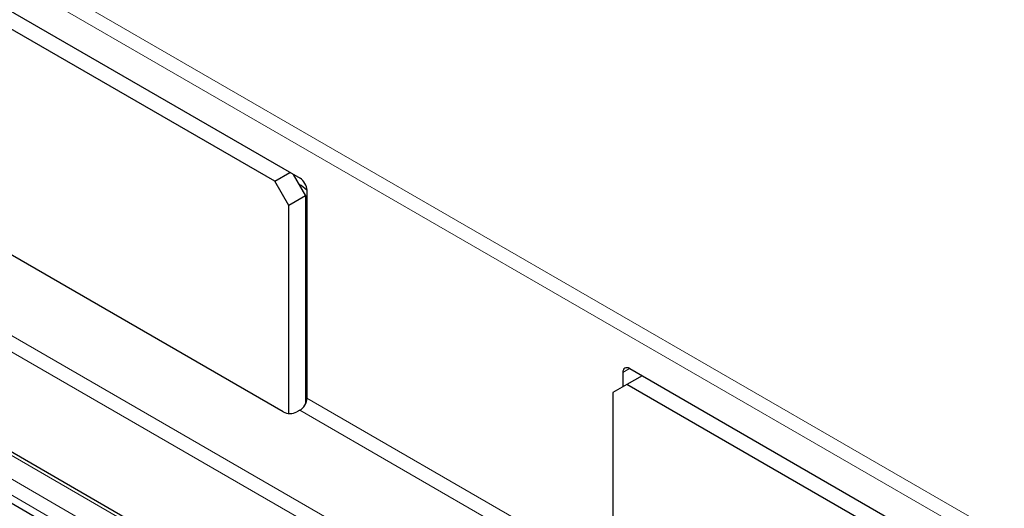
# Paper-space layout 'Blatt2' of a CAD drawing. Header units: millimetres. Extents: x 5 to 418, y 2 to 292.
# Tile 45 of 76: x 112 to 132, y 214 to 224. Entities that reach past the tile are written whole.
import ezdxf

# ---------------------------------------------------------------- set-up
doc = ezdxf.new("R2010")
doc.units = ezdxf.units.MM

psp = doc.layouts.new('Blatt2')

# ---------------------------------------------------------------- linework, layer by layer
at = {"color": 7, "linetype": 'Continuous', "lineweight": 18}
for p, q in [((106.612, 227.772), (134.94, 211.418)), ((134.803, 211.174), (106.469, 227.53)), ((103.469, 222.047), (134.299, 204.249)), ((134.156, 204.005), (103.329, 221.801)), ((134.409, 201.761), (101.511, 220.753)), ((103.855, 218.922), (119.835, 209.696)), ((119.694, 209.454), (103.713, 218.68)), ((123.97, 216.771), (123.833, 216.687)), ((117.441, 216.169), (123.635, 212.593)), ((123.635, 212.266), (117.297, 215.925))]:
    psp.add_line(p, q, dxfattribs=at)
at = {"color": 7, "linetype": 'Continuous', "lineweight": 25}
for p, q in [((106.528, 226.841), (117.3, 220.622)), ((116.791, 220.562), (106.495, 226.505)), ((116.957, 215.893), (106.192, 222.108)), ((134.409, 201.829), (101.611, 220.763)), ((116.791, 220.562), (117.097, 220.739)), ((117.163, 220.701), (117.413, 220.268)), ((117.073, 220.072), (116.791, 220.562)), ((117.413, 220.268), (117.073, 220.072)), ((117.413, 220.268), (117.413, 216.056)), ((117.441, 220.377), (117.441, 216.169)), ((117.073, 215.86), (117.073, 220.072)), ((117.413, 220.021), (117.441, 220.05)), ((117.441, 218.831), (117.413, 218.815)), ((117.413, 218.651), (117.441, 218.668)), ((119.63, 209.322), (103.711, 218.512)), ((117.441, 218.577), (117.413, 218.593)), ((117.413, 217.614), (117.441, 217.597)), ((123.833, 216.687), (123.833, 216.398)), ((123.975, 216.769), (134.32, 210.796)), ((124.225, 216.624), (123.918, 216.447)), ((123.918, 216.447), (123.635, 216.283)), ((123.635, 216.283), (123.635, 212.038)), ((134.17, 210.528), (123.918, 216.447)), ((117.297, 215.925), (117.237, 215.892))]:
    psp.add_line(p, q, dxfattribs=at)
at = {"color": 7, "linetype": 'Continuous', "lineweight": 25, "flags": 128}
psp.add_lwpolyline([(117.441, 220.378), (117.32, 220.476), (117.28, 220.497)], dxfattribs=at)
at = {"color": 7, "linetype": 'Continuous', "lineweight": 25}
psp.add_arc((117.098, 216.167), 0.308, 242.6565, 296.7662, dxfattribs=at)
for centre, major_axis, ratio, start_param, end_param in [((117.3, 220.459), (-0.1, 0.173), 0.577557, 3.927224, 5.497716), ((123.975, 216.605), (-0.1, 0.173), 0.577206, 5.498021, 7.068512), ((117.297, 216.088), (0.103, 0.172), 0.587369, 3.935946, 5.506743)]:
    psp.add_ellipse(centre, major_axis=major_axis, ratio=ratio, start_param=start_param, end_param=end_param, dxfattribs=at)
at = {"color": 7, "linetype": 'Continuous', "lineweight": 18}
psp.add_ellipse((372.028, 363.284), major_axis=(379.985, 5.827), ratio=0.587244, start_param=3.834585, end_param=4.001386, dxfattribs=at)

doc.saveas('drawing.dxf')
